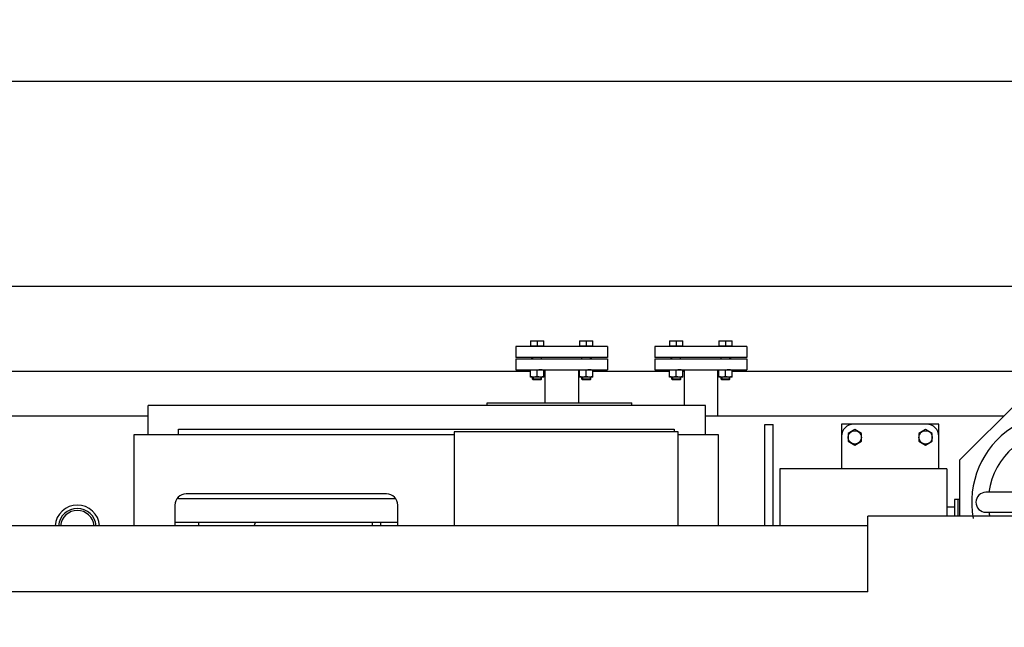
# Model space of a CAD drawing. Header units: millimetres. Extents: x 0 to 1189, y 0 to 841.
# Tile 109 of 193: x 838 to 909, y 320 to 363. Entities that reach past the tile are written whole.
import ezdxf
from ezdxf.enums import TextEntityAlignment as Align

# ---------------------------------------------------------------- set-up
doc = ezdxf.new("R2010")
doc.units = ezdxf.units.MM
doc.header["$LTSCALE"] = 65.395
doc.layers.get('0').update_dxf_attribs({"linetype": 'CONTINUOUS'})
for name, color, linetype in [('32067_030000_TLKGS_V_ABL1682', 7, 'CONTINUOUS'), ('32067_300000_TLKGS_V_ABL1699', 7, 'CONTINUOUS'), ('32067_700000_TLKGS_V_ABL1765', 7, 'CONTINUOUS'), ('6M32E_GENSET_VERROHRUNG_ABL1501', 7, 'CONTINUOUS'), ('D7603-A60X68-CU_PBL2035', 7, 'CONTINUOUS'), ('D931_1-M16X60_PBL1813', 7, 'CONTINUOUS'), ('D931_1-M16X60_PBL1815', 7, 'CONTINUOUS'), ('D931_1-M16X60_PBL1816', 7, 'CONTINUOUS'), ('D931_1-M16X60_PBL1817', 7, 'CONTINUOUS'), ('D933-M16X45_PBL1847', 7, 'CONTINUOUS'), ('D933-M16X45_PBL1848', 7, 'CONTINUOUS'), ('D934-M16_PBL1810', 7, 'CONTINUOUS'), ('D934-M16_PBL1811', 7, 'CONTINUOUS'), ('D934-M16_PBL1812', 7, 'CONTINUOUS'), ('D934-M16_PBL1814', 7, 'CONTINUOUS'), ('E1514-IBC_DN50PN40X2_PBL1862', 7, 'CONTINUOUS'), ('E1514-IBC_DN50PN40X2_PBL1863', 7, 'CONTINUOUS'), ('N4011-F175_PBL1846', 7, 'CONTINUOUS'), ('oben_15_VBL1498', 7, 'CONTINUOUS')]:
    doc.layers.add(name, color=color, linetype=linetype)
doc.styles.get("Standard").update_dxf_attribs({"font": 'txt', "width": 0.6})
doc.dimstyles.new('DIMSTYLE_4', dxfattribs={"dimtxt": 3.5, "dimasz": 3.5, "dimexe": 1.8, "dimexo": 0, "dimgap": 0.875, "dimtad": 1, "dimdec": 0, "dimlfac": 25, "dimdsep": 46, "dimtxsty": 'STANDARD', "dimblk": '_FILLED', "dimblk1": '_FILLED', "dimblk2": '_FILLED', "dimcen": 0.09, "dimadec": 0, "dimazin": 0, "dimtp": 2, "dimtm": 2, "dimtfac": 1, "dimtdec": 0, "dimtofl": 0, "dimtmove": 0, "dimatfit": 3, "dimldrblk": '_FILLED', "dimfxl": 1, "dimtolj": 1, "dimarcsym": 0})

# ---------------------------------------------------------------- blocks, each defined once
blk = doc.blocks.new('_FILLED')
at = {"color": 0, "linetype": 'BYBLOCK'}
blk.add_solid([(0, 0), (-1, 0.167), (-1, -0.167)], dxfattribs=at)
blk = doc.blocks.new('*D14')
at = {"color": 2, "linetype": 'CONTINUOUS'}
for p, q in [((597.68, 297.045), (597.68, 360.693)), ((978.59, 297.297), (978.59, 360.693)), ((597.68, 358.893), (788.135, 358.893)), ((978.59, 358.893), (788.135, 358.893))]:
    blk.add_line(p, q, dxfattribs=at)
at = {"color": 2, "linetype": 'CONTINUOUS', "xscale": 3.5, "yscale": 3.5, "zscale": 3.5, "rotation": 180}
blk.add_blockref('_FILLED', (597.68, 358.893), dxfattribs=at)
at = {"color": 2, "linetype": 'CONTINUOUS', "xscale": 3.5, "yscale": 3.5, "zscale": 3.5}
blk.add_blockref('_FILLED', (978.59, 358.893), dxfattribs=at)
at = {"color": 2, "linetype": 'CONTINUOUS', "width": 0.654762}
blk.add_text('9523', height=3.5, dxfattribs=at).set_placement((788.135, 359.768), align=Align.CENTER)
blk = doc.blocks.new('*D19')
at = {"color": 2, "linetype": 'CONTINUOUS'}
for p, q in [((677.78, 344.185), (999.278, 344.185)), ((997.478, 344.185), (997.478, 292.245)), ((997.478, 240.306), (997.478, 292.245)), ((677.78, 240.306), (999.278, 240.306))]:
    blk.add_line(p, q, dxfattribs=at)
at = {"color": 2, "linetype": 'CONTINUOUS', "xscale": 3.5, "yscale": 3.5, "zscale": 3.5}
for p, rotation in [((997.478, 344.185), 90), ((997.478, 240.306), 270)]:
    blk.add_blockref('_FILLED', p, dxfattribs=dict(at, rotation=rotation))
at = {"color": 2, "linetype": 'CONTINUOUS', "width": 0.672619}
blk.add_text('2597', height=3.5, rotation=90, dxfattribs=at).set_placement((996.603, 292.245), align=Align.CENTER)
blk = doc.blocks.new('D934-M16_PBL1810', base_point=(889.207, 337.905))
at = {"layer": 'D934-M16_PBL1810', "color": 7, "linetype": 'CONTINUOUS'}
for p, q in [((888.727, 337.645), (888.727, 338.165)), ((889.207, 337.665), (889.207, 338.145)), ((889.687, 337.645), (889.687, 338.165)), ((888.727, 337.645), (888.728, 337.645)), ((889.687, 337.645), (888.728, 337.645)), ((889.687, 337.645), (889.687, 337.645))]:
    blk.add_line(p, q, dxfattribs=at)
for points in [[(888.727, 338.145), (888.807, 338.157), (888.967, 338.173), (889.128, 338.157), (889.207, 338.145)], [(889.687, 338.145), (889.608, 338.157), (889.447, 338.173), (889.287, 338.157), (889.207, 338.145)], [(889.207, 337.665), (889.128, 337.653), (888.967, 337.638), (888.807, 337.653), (888.727, 337.665)], [(889.687, 337.665), (889.608, 337.653), (889.447, 337.638), (889.287, 337.653), (889.207, 337.665)]]:
    blk.add_open_spline(points, degree=3, dxfattribs=at)
blk = doc.blocks.new('D934-M16_PBL1811', base_point=(885.672, 337.905))
at = {"layer": 'D934-M16_PBL1811', "color": 7, "linetype": 'CONTINUOUS'}
for p, q in [((885.192, 337.645), (885.192, 338.165)), ((885.672, 337.665), (885.672, 338.145)), ((886.152, 337.645), (886.152, 338.165)), ((886.151, 337.645), (885.192, 337.645)), ((885.192, 337.645), (885.192, 337.645)), ((886.152, 337.645), (886.151, 337.645))]:
    blk.add_line(p, q, dxfattribs=at)
for points in [[(885.192, 338.145), (885.271, 338.157), (885.432, 338.173), (885.593, 338.157), (885.672, 338.145)], [(886.152, 338.145), (886.073, 338.157), (885.912, 338.173), (885.751, 338.157), (885.672, 338.145)], [(885.672, 337.665), (885.593, 337.653), (885.432, 337.638), (885.271, 337.653), (885.192, 337.665)], [(886.152, 337.665), (886.073, 337.653), (885.912, 337.638), (885.751, 337.653), (885.672, 337.665)]]:
    blk.add_open_spline(points, degree=3, dxfattribs=at)
blk = doc.blocks.new('D934-M16_PBL1812', base_point=(879.207, 337.905))
at = {"layer": 'D934-M16_PBL1812', "color": 7, "linetype": 'CONTINUOUS'}
for p, q in [((878.727, 337.645), (878.727, 338.165)), ((879.207, 337.665), (879.207, 338.145)), ((879.687, 337.645), (879.687, 338.165)), ((878.727, 337.645), (878.728, 337.645)), ((879.687, 337.645), (878.728, 337.645)), ((879.687, 337.645), (879.687, 337.645))]:
    blk.add_line(p, q, dxfattribs=at)
for points in [[(878.727, 338.145), (878.807, 338.157), (878.967, 338.173), (879.128, 338.157), (879.207, 338.145)], [(879.687, 338.145), (879.608, 338.157), (879.447, 338.173), (879.287, 338.157), (879.207, 338.145)], [(879.207, 337.665), (879.128, 337.653), (878.967, 337.638), (878.807, 337.653), (878.727, 337.665)], [(879.687, 337.665), (879.608, 337.653), (879.447, 337.638), (879.287, 337.653), (879.207, 337.665)]]:
    blk.add_open_spline(points, degree=3, dxfattribs=at)
blk = doc.blocks.new('D931_1-M16X60_PBL1813', base_point=(889.207, 338.845))
at = {"layer": 'D931_1-M16X60_PBL1813', "color": 7, "linetype": 'CONTINUOUS'}
for p, q in [((888.727, 340.245), (888.728, 340.245)), ((888.727, 340.245), (888.727, 339.877)), ((889.687, 339.877), (888.727, 339.877)), ((888.728, 340.245), (889.687, 340.245)), ((888.757, 339.845), (888.757, 339.877)), ((889.207, 340.225), (889.207, 339.877)), ((889.657, 339.845), (889.657, 339.877)), ((889.687, 340.245), (889.687, 340.245)), ((889.687, 339.877), (889.687, 340.245)), ((888.895, 338.965), (888.895, 339.045)), ((889.519, 338.965), (889.519, 339.045)), ((888.887, 337.494), (888.887, 337.645)), ((889.527, 337.494), (888.887, 337.494)), ((888.936, 337.445), (888.887, 337.494)), ((889.478, 337.445), (888.936, 337.445)), ((889.478, 337.445), (889.527, 337.494)), ((889.527, 337.494), (889.527, 337.645))]:
    blk.add_line(p, q, dxfattribs=at)
at = {"layer": 'D931_1-M16X60_PBL1813', "color": 2, "linetype": 'CONTINUOUS'}
for p, q in [((888.936, 337.645), (888.936, 337.445)), ((889.478, 337.645), (889.478, 337.445))]:
    blk.add_line(p, q, dxfattribs=at)
at = {"layer": 'D931_1-M16X60_PBL1813', "color": 7, "linetype": 'CONTINUOUS'}
for points in [[(888.727, 340.225), (888.807, 340.237), (888.967, 340.253), (889.128, 340.237), (889.207, 340.225)], [(889.207, 340.225), (889.287, 340.237), (889.447, 340.253), (889.608, 340.237), (889.687, 340.225)]]:
    blk.add_open_spline(points, degree=3, dxfattribs=at)
blk = doc.blocks.new('D934-M16_PBL1814', base_point=(875.672, 337.905))
at = {"layer": 'D934-M16_PBL1814', "color": 7, "linetype": 'CONTINUOUS'}
for p, q in [((875.192, 337.645), (875.192, 338.165)), ((875.672, 337.665), (875.672, 338.145)), ((876.152, 337.645), (876.152, 338.165)), ((876.151, 337.645), (875.192, 337.645)), ((875.192, 337.645), (875.192, 337.645)), ((876.152, 337.645), (876.151, 337.645))]:
    blk.add_line(p, q, dxfattribs=at)
for points in [[(875.192, 338.145), (875.271, 338.157), (875.432, 338.173), (875.593, 338.157), (875.672, 338.145)], [(876.152, 338.145), (876.073, 338.157), (875.912, 338.173), (875.751, 338.157), (875.672, 338.145)], [(875.672, 337.665), (875.593, 337.653), (875.432, 337.638), (875.271, 337.653), (875.192, 337.665)], [(876.152, 337.665), (876.073, 337.653), (875.912, 337.638), (875.751, 337.653), (875.672, 337.665)]]:
    blk.add_open_spline(points, degree=3, dxfattribs=at)
blk = doc.blocks.new('D931_1-M16X60_PBL1815', base_point=(885.672, 338.845))
at = {"layer": 'D931_1-M16X60_PBL1815', "color": 7, "linetype": 'CONTINUOUS'}
for p, q in [((885.192, 340.245), (885.192, 340.245)), ((885.192, 340.245), (886.151, 340.245)), ((885.192, 340.245), (885.192, 339.877)), ((886.152, 339.877), (885.192, 339.877)), ((885.222, 339.845), (885.222, 339.877)), ((885.672, 340.225), (885.672, 339.877)), ((886.122, 339.845), (886.122, 339.877)), ((886.152, 340.245), (886.151, 340.245)), ((886.152, 339.877), (886.152, 340.245)), ((885.36, 338.965), (885.36, 339.045)), ((885.984, 338.965), (885.984, 339.045)), ((885.352, 337.494), (885.352, 337.645)), ((885.992, 337.494), (885.352, 337.494)), ((885.401, 337.445), (885.352, 337.494)), ((885.943, 337.445), (885.401, 337.445)), ((885.943, 337.445), (885.992, 337.494)), ((885.992, 337.494), (885.992, 337.645))]:
    blk.add_line(p, q, dxfattribs=at)
at = {"layer": 'D931_1-M16X60_PBL1815', "color": 2, "linetype": 'CONTINUOUS'}
for p, q in [((885.401, 337.645), (885.401, 337.445)), ((885.943, 337.645), (885.943, 337.445))]:
    blk.add_line(p, q, dxfattribs=at)
at = {"layer": 'D931_1-M16X60_PBL1815', "color": 7, "linetype": 'CONTINUOUS'}
for points in [[(885.192, 340.225), (885.271, 340.237), (885.432, 340.253), (885.593, 340.237), (885.672, 340.225)], [(885.672, 340.225), (885.751, 340.237), (885.912, 340.253), (886.073, 340.237), (886.152, 340.225)]]:
    blk.add_open_spline(points, degree=3, dxfattribs=at)
blk = doc.blocks.new('D931_1-M16X60_PBL1816', base_point=(879.207, 338.845))
at = {"layer": 'D931_1-M16X60_PBL1816', "color": 7, "linetype": 'CONTINUOUS'}
for p, q in [((878.727, 340.245), (878.728, 340.245)), ((878.727, 340.245), (878.727, 339.877)), ((879.687, 339.877), (878.727, 339.877)), ((878.728, 340.245), (879.687, 340.245)), ((878.757, 339.845), (878.757, 339.877)), ((879.207, 340.225), (879.207, 339.877)), ((879.657, 339.845), (879.657, 339.877)), ((879.687, 340.245), (879.687, 340.245)), ((879.687, 339.877), (879.687, 340.245)), ((878.895, 338.965), (878.895, 339.045)), ((879.519, 338.965), (879.519, 339.045)), ((878.887, 337.494), (878.887, 337.645)), ((879.527, 337.494), (878.887, 337.494)), ((878.936, 337.445), (878.887, 337.494)), ((879.478, 337.445), (878.936, 337.445)), ((879.478, 337.445), (879.527, 337.494)), ((879.527, 337.494), (879.527, 337.645))]:
    blk.add_line(p, q, dxfattribs=at)
at = {"layer": 'D931_1-M16X60_PBL1816', "color": 2, "linetype": 'CONTINUOUS'}
for p, q in [((878.936, 337.645), (878.936, 337.445)), ((879.478, 337.645), (879.478, 337.445))]:
    blk.add_line(p, q, dxfattribs=at)
at = {"layer": 'D931_1-M16X60_PBL1816', "color": 7, "linetype": 'CONTINUOUS'}
for points in [[(878.727, 340.225), (878.807, 340.237), (878.967, 340.253), (879.128, 340.237), (879.207, 340.225)], [(879.207, 340.225), (879.287, 340.237), (879.447, 340.253), (879.608, 340.237), (879.687, 340.225)]]:
    blk.add_open_spline(points, degree=3, dxfattribs=at)
blk = doc.blocks.new('D931_1-M16X60_PBL1817', base_point=(875.672, 338.845))
at = {"layer": 'D931_1-M16X60_PBL1817', "color": 7, "linetype": 'CONTINUOUS'}
for p, q in [((875.192, 340.245), (875.192, 340.245)), ((875.192, 340.245), (876.151, 340.245)), ((875.192, 340.245), (875.192, 339.877)), ((876.152, 339.877), (875.192, 339.877)), ((875.222, 339.845), (875.222, 339.877)), ((875.672, 340.225), (875.672, 339.877)), ((876.122, 339.845), (876.122, 339.877)), ((876.152, 340.245), (876.151, 340.245)), ((876.152, 339.877), (876.152, 340.245)), ((875.36, 338.965), (875.36, 339.045)), ((875.984, 338.965), (875.984, 339.045)), ((875.352, 337.494), (875.352, 337.645)), ((875.992, 337.494), (875.352, 337.494)), ((875.401, 337.445), (875.352, 337.494)), ((875.943, 337.445), (875.401, 337.445)), ((875.943, 337.445), (875.992, 337.494)), ((875.992, 337.494), (875.992, 337.645))]:
    blk.add_line(p, q, dxfattribs=at)
at = {"layer": 'D931_1-M16X60_PBL1817', "color": 2, "linetype": 'CONTINUOUS'}
for p, q in [((875.401, 337.645), (875.401, 337.445)), ((875.943, 337.645), (875.943, 337.445))]:
    blk.add_line(p, q, dxfattribs=at)
at = {"layer": 'D931_1-M16X60_PBL1817', "color": 7, "linetype": 'CONTINUOUS'}
for points in [[(875.192, 340.225), (875.271, 340.237), (875.432, 340.253), (875.593, 340.237), (875.672, 340.225)], [(875.672, 340.225), (875.751, 340.237), (875.912, 340.253), (876.073, 340.237), (876.152, 340.225)]]:
    blk.add_open_spline(points, degree=3, dxfattribs=at)
blk = doc.blocks.new('N4011-F175_PBL1846', base_point=(901.04, 332.655))
at = {"layer": 'N4011-F175_PBL1846', "color": 7, "linetype": 'CONTINUOUS'}
for p, q in [((903.66, 334.265), (898.42, 334.265)), ((897.54, 333.385), (897.54, 331.045)), ((904.54, 331.045), (904.54, 333.385))]:
    blk.add_line(p, q, dxfattribs=at)
for centre, start, end in [((898.42, 333.385), 90, 180), ((903.66, 333.385), 0, 90)]:
    blk.add_arc(centre, 0.88, start, end, dxfattribs=at)
blk = doc.blocks.new('D933-M16X45_PBL1847', base_point=(898.494, 333.311))
at = {"layer": 'D933-M16X45_PBL1847', "color": 7, "linetype": 'CONTINUOUS'}
for p, q in [((898.494, 333.865), (898.014, 333.588)), ((898.014, 333.588), (898.014, 333.034)), ((898.974, 333.588), (898.494, 333.865)), ((898.974, 333.034), (898.974, 333.588)), ((898.014, 333.034), (898.494, 332.756)), ((898.494, 332.756), (898.974, 333.034))]:
    blk.add_line(p, q, dxfattribs=at)
blk.add_circle((898.494, 333.311), 0.48, dxfattribs=at)
blk = doc.blocks.new('D933-M16X45_PBL1848', base_point=(903.585, 333.311))
at = {"layer": 'D933-M16X45_PBL1848', "color": 7, "linetype": 'CONTINUOUS'}
for p, q in [((903.585, 333.865), (903.105, 333.588)), ((903.105, 333.588), (903.105, 333.034)), ((904.065, 333.588), (903.585, 333.865)), ((904.065, 333.034), (904.065, 333.588)), ((903.105, 333.034), (903.585, 332.756)), ((903.585, 332.756), (904.065, 333.034))]:
    blk.add_line(p, q, dxfattribs=at)
blk.add_circle((903.585, 333.311), 0.48, dxfattribs=at)
blk = doc.blocks.new('EN1092-1-01A-DN50-PN16-61_5_PBL1850', base_point=(887.44, 339.445))
at = {"layer": 'EN1092-1-01A-DN50-PN16-61_5_PBL1850', "color": 7, "linetype": 'CONTINUOUS'}
for p, q in [((890.74, 339.845), (884.14, 339.845)), ((884.14, 339.845), (884.14, 339.045)), ((890.74, 339.845), (890.74, 339.045)), ((890.74, 339.045), (884.14, 339.045))]:
    blk.add_line(p, q, dxfattribs=at)
blk = doc.blocks.new('EN1092-1-01A-DN50-PN16-61_5_PBL1851', base_point=(877.44, 339.445))
at = {"layer": 'EN1092-1-01A-DN50-PN16-61_5_PBL1851', "color": 7, "linetype": 'CONTINUOUS'}
for p, q in [((880.74, 339.845), (874.14, 339.845)), ((874.14, 339.845), (874.14, 339.045)), ((880.74, 339.845), (880.74, 339.045)), ((880.74, 339.045), (874.14, 339.045))]:
    blk.add_line(p, q, dxfattribs=at)
blk = doc.blocks.new('E1514-IBC_DN50PN40X2_PBL1862', base_point=(877.44, 339.005))
at = {"layer": 'E1514-IBC_DN50PN40X2_PBL1862', "color": 7, "linetype": 'CONTINUOUS'}
for p, q in [((875.3, 338.965), (875.3, 339.045)), ((879.58, 338.965), (879.58, 339.045))]:
    blk.add_line(p, q, dxfattribs=at)
blk = doc.blocks.new('E1514-IBC_DN50PN40X2_PBL1863', base_point=(887.44, 339.005))
at = {"layer": 'E1514-IBC_DN50PN40X2_PBL1863', "color": 7, "linetype": 'CONTINUOUS'}
for p, q in [((885.3, 338.965), (885.3, 339.045)), ((889.58, 338.965), (889.58, 339.045))]:
    blk.add_line(p, q, dxfattribs=at)
blk = doc.blocks.new('D7603-A60X68-CU_PBL2035', base_point=(842.637, 326.225))
at = {"layer": 'D7603-A60X68-CU_PBL2035', "color": 7, "linetype": 'CONTINUOUS'}
for radius, start, end in [(1.356, 4.90109, 175.09891), (1.21, 5.47512, 174.52488)]:
    blk.add_arc((842.64, 326.845), radius, start, end, dxfattribs=at)
blk = doc.blocks.new('6M32E_GENSET_VERROHRUNG_ABL1501', base_point=(767.416, 296.045))
at = {"layer": 'D7603-A60X68-CU_PBL2035'}
blk.add_blockref('D7603-A60X68-CU_PBL2035', (842.637, 326.225), dxfattribs=at)
at = {"layer": 'D931_1-M16X60_PBL1813'}
blk.add_blockref('D931_1-M16X60_PBL1813', (889.207, 338.845), dxfattribs=at)
at = {"layer": 'D931_1-M16X60_PBL1815'}
blk.add_blockref('D931_1-M16X60_PBL1815', (885.672, 338.845), dxfattribs=at)
at = {"layer": 'D931_1-M16X60_PBL1816'}
blk.add_blockref('D931_1-M16X60_PBL1816', (879.207, 338.845), dxfattribs=at)
at = {"layer": 'D931_1-M16X60_PBL1817'}
blk.add_blockref('D931_1-M16X60_PBL1817', (875.672, 338.845), dxfattribs=at)
at = {"layer": 'D933-M16X45_PBL1847'}
blk.add_blockref('D933-M16X45_PBL1847', (898.494, 333.311), dxfattribs=at)
at = {"layer": 'D933-M16X45_PBL1848'}
blk.add_blockref('D933-M16X45_PBL1848', (903.585, 333.311), dxfattribs=at)
at = {"layer": 'D934-M16_PBL1810'}
blk.add_blockref('D934-M16_PBL1810', (889.207, 337.905), dxfattribs=at)
at = {"layer": 'D934-M16_PBL1811'}
blk.add_blockref('D934-M16_PBL1811', (885.672, 337.905), dxfattribs=at)
at = {"layer": 'D934-M16_PBL1812'}
blk.add_blockref('D934-M16_PBL1812', (879.207, 337.905), dxfattribs=at)
at = {"layer": 'D934-M16_PBL1814'}
blk.add_blockref('D934-M16_PBL1814', (875.672, 337.905), dxfattribs=at)
at = {"layer": 'E1514-IBC_DN50PN40X2_PBL1862'}
blk.add_blockref('E1514-IBC_DN50PN40X2_PBL1862', (877.44, 339.005), dxfattribs=at)
at = {"layer": 'E1514-IBC_DN50PN40X2_PBL1863'}
blk.add_blockref('E1514-IBC_DN50PN40X2_PBL1863', (887.44, 339.005), dxfattribs=at)
at = {"layer": 'EN1092-1-01A-DN50-PN16-61_5_PBL1850'}
blk.add_blockref('EN1092-1-01A-DN50-PN16-61_5_PBL1850', (887.44, 339.445), dxfattribs=at)
at = {"layer": 'EN1092-1-01A-DN50-PN16-61_5_PBL1851'}
blk.add_blockref('EN1092-1-01A-DN50-PN16-61_5_PBL1851', (877.44, 339.445), dxfattribs=at)
at = {"layer": 'N4011-F175_PBL1846'}
blk.add_blockref('N4011-F175_PBL1846', (901.04, 332.655), dxfattribs=at)
blk = doc.blocks.new('6M32E_GENSET_GRUNDRAHMEN_T1_PBL1565', base_point=(767.06, 292.245))
at = {"layer": '6M32E_GENSET_GRUNDRAHMEN_T1_PBL1565', "color": 7, "linetype": 'CONTINUOUS'}
for p, q in [((874.14, 338.965), (880.74, 338.965)), ((874.14, 338.965), (874.14, 338.165)), ((880.74, 338.965), (880.74, 338.165)), ((884.14, 338.965), (890.74, 338.965)), ((884.14, 338.965), (884.14, 338.165)), ((890.74, 338.965), (890.74, 338.165)), ((874.14, 338.165), (880.74, 338.165)), ((876.24, 338.165), (876.24, 335.805)), ((878.64, 338.165), (878.64, 335.805)), ((884.14, 338.165), (890.74, 338.165)), ((886.24, 338.165), (886.24, 335.613)), ((888.64, 338.165), (888.64, 334.845)), ((875.192, 338.045), (821.906, 338.045)), ((876.24, 338.045), (876.152, 338.045)), ((878.727, 338.045), (878.64, 338.045)), ((885.192, 338.045), (879.687, 338.045)), ((886.24, 338.045), (886.152, 338.045)), ((888.727, 338.045), (888.64, 338.045)), ((921.126, 338.045), (889.687, 338.045)), ((847.72, 334.845), (824.12, 334.845)), ((909.196, 334.845), (887.78, 334.845)), ((892.04, 334.245), (892.64, 334.245)), ((892.04, 326.961), (892.04, 334.245)), ((892.64, 326.961), (892.64, 334.245)), ((898.42, 334.265), (897.54, 334.265)), ((897.54, 334.265), (897.54, 333.385)), ((904.54, 334.265), (903.66, 334.265)), ((904.54, 333.385), (904.54, 334.265)), ((863.84, 326.961), (863.84, 327.193)), ((864.44, 326.961), (864.44, 327.193))]:
    blk.add_line(p, q, dxfattribs=at)
blk.add_arc((842.64, 326.845), 1.6, 4.13812, 175.86188, dxfattribs=at)
blk = doc.blocks.new('6M32E_GENSET_GRUNDRAHMEN_ABL1564', base_point=(767.06, 292.245))
at = {"layer": '6M32E_GENSET_GRUNDRAHMEN_T1_PBL1565'}
blk.add_blockref('6M32E_GENSET_GRUNDRAHMEN_T1_PBL1565', (767.06, 292.245), dxfattribs=at)
blk = doc.blocks.new('34007_390500_01_SIMPLE1_T1_X_PBL1832', base_point=(867.75, 331.499))
at = {"layer": '34007_390500_01_SIMPLE1_T1_X_PBL1832', "color": 7, "linetype": 'CONTINUOUS'}
for p, q in [((887.78, 335.613), (847.72, 335.613)), ((847.72, 333.525), (847.72, 335.613)), ((872.08, 335.805), (882.48, 335.805)), ((872.08, 335.613), (872.08, 335.805)), ((882.48, 335.613), (882.48, 335.805)), ((887.78, 333.525), (887.78, 335.613)), ((865.656, 327.193), (849.656, 327.193))]:
    blk.add_line(p, q, dxfattribs=at)
blk = doc.blocks.new('34007_390500_01_SIMPLE1_X_ABL1831', base_point=(867.75, 331.499))
at = {"layer": '34007_390500_01_SIMPLE1_T1_X_PBL1832'}
blk.add_blockref('34007_390500_01_SIMPLE1_T1_X_PBL1832', (867.75, 331.499), dxfattribs=at)
blk = doc.blocks.new('1907_765000_04_SIMPLE1_T1_A_PBL1837', base_point=(913.56, 329.677))
at = {"layer": '1907_765000_04_SIMPLE1_T1_A_PBL1837', "color": 7, "linetype": 'CONTINUOUS'}
for p, q in [((910.296, 335.945), (906.02, 331.669)), ((916.344, 335.945), (910.296, 335.945)), ((920.62, 331.669), (916.344, 335.945)), ((906.02, 331.669), (906.02, 327.639)), ((920.62, 327.639), (920.62, 331.669)), ((921, 331.245), (922, 331.245)), ((921, 331.245), (921, 327.639)), ((922, 331.245), (922, 327.639)), ((910.333, 329.365), (907.92, 329.365)), ((918.72, 329.365), (916.307, 329.365)), ((921, 329.485), (920.62, 329.485)), ((905.66, 328.305), (905.12, 328.305)), ((906.02, 328.845), (905.66, 328.845)), ((905.66, 328.845), (905.66, 327.639)), ((907.92, 327.925), (910.333, 327.925)), ((916.307, 327.925), (918.72, 327.925))]:
    blk.add_line(p, q, dxfattribs=at)
at = {"layer": '1907_765000_04_SIMPLE1_T1_A_PBL1837', "color": 9, "linetype": 'CONTINUOUS'}
blk.add_line((905.9, 328.845), (905.9, 327.639), dxfattribs=at)
at = {"layer": '1907_765000_04_SIMPLE1_T1_A_PBL1837', "color": 7, "linetype": 'CONTINUOUS'}
for centre, radius, start, end in [((913.32, 328.645), 6.423, 349.58015, 190.41985), ((913.32, 328.645), 1.245, 304.88176, 235.11824), ((913.32, 328.645), 1.092, 292.49904, 247.50096), ((907.92, 328.645), 0.72, 90, 270), ((913.32, 328.645), 3.073, 166.44759, 193.55241), ((913.32, 328.645), 3.073, 346.44759, 13.55241), ((918.72, 328.645), 0.72, 270, 90)]:
    blk.add_arc(centre, radius, start, end, dxfattribs=at)
at = {"layer": '1907_765000_04_SIMPLE1_T1_A_PBL1837', "color": 9, "linetype": 'CONTINUOUS'}
for radius, start, end in [(5.236, 7.90307, 172.09693), (3.064, 340.14131, 199.85869), (5.236, 187.90307, 190.9762), (5.236, 349.0238, 352.09693)]:
    blk.add_arc((913.32, 328.645), radius, start, end, dxfattribs=at)
blk = doc.blocks.new('1907_765000_04_SIMPLE1_T2_A_PBL1842', base_point=(922.48, 329.442))
at = {"layer": '1907_765000_04_SIMPLE1_T2_A_PBL1842', "color": 7, "linetype": 'CONTINUOUS'}
for p, q in [((922.88, 331.245), (922.08, 331.245)), ((922.08, 327.639), (922.08, 331.245)), ((922.88, 327.639), (922.88, 331.245))]:
    blk.add_line(p, q, dxfattribs=at)
blk = doc.blocks.new('1907_765000_04_SIMPLE1_A_ABL1836', base_point=(914, 329.677))
at = {"layer": '1907_765000_04_SIMPLE1_T1_A_PBL1837'}
blk.add_blockref('1907_765000_04_SIMPLE1_T1_A_PBL1837', (913.56, 329.677), dxfattribs=at)
at = {"layer": '1907_765000_04_SIMPLE1_T2_A_PBL1842'}
blk.add_blockref('1907_765000_04_SIMPLE1_T2_A_PBL1842', (922.48, 329.442), dxfattribs=at)
blk = doc.blocks.new('34007_394000_01_SIMPLE1_T1_X_PBL1841', base_point=(899.12, 329.003))
at = {"layer": '34007_394000_01_SIMPLE1_T1_X_PBL1841', "color": 7, "linetype": 'CONTINUOUS'}
for p, q in [((905.12, 331.045), (893.12, 331.045)), ((893.12, 331.045), (893.12, 326.961)), ((905.12, 331.045), (905.12, 327.639))]:
    blk.add_line(p, q, dxfattribs=at)
blk = doc.blocks.new('34007_394000_01_SIMPLE1_X_ABL1840', base_point=(899.12, 329.003))
at = {"layer": '34007_394000_01_SIMPLE1_T1_X_PBL1841'}
blk.add_blockref('34007_394000_01_SIMPLE1_T1_X_PBL1841', (899.12, 329.003), dxfattribs=at)
blk = doc.blocks.new('32007_061000_TLKGS_KGS_V_ABL1664', base_point=(885.954, 292.587))
at = {"layer": '1907_765000_04_SIMPLE1_A_ABL1836'}
blk.add_blockref('1907_765000_04_SIMPLE1_A_ABL1836', (914, 329.677), dxfattribs=at)
at = {"layer": '34007_390500_01_SIMPLE1_X_ABL1831'}
blk.add_blockref('34007_390500_01_SIMPLE1_X_ABL1831', (867.75, 331.499), dxfattribs=at)
at = {"layer": '34007_394000_01_SIMPLE1_X_ABL1840'}
blk.add_blockref('34007_394000_01_SIMPLE1_X_ABL1840', (899.12, 329.003), dxfattribs=at)
blk = doc.blocks.new('32007_060000_TLKGS_KGS_V_ABL1663', base_point=(911.15, 292.587))
at = {"layer": '32007_061000_TLKGS_KGS_V_ABL1664'}
blk.add_blockref('32007_061000_TLKGS_KGS_V_ABL1664', (885.954, 292.587), dxfattribs=at)
blk = doc.blocks.new('34007_390700_01_SIMPLE1_T2_X_PBL1839', base_point=(867.706, 330.427))
at = {"layer": '34007_390700_01_SIMPLE1_T2_X_PBL1839', "color": 7, "linetype": 'CONTINUOUS'}
for p, q in [((849.92, 333.894), (885.52, 333.894)), ((849.92, 333.525), (849.92, 333.894)), ((885.52, 333.894), (885.52, 333.705)), ((846.72, 333.525), (869.72, 333.525)), ((846.72, 326.961), (846.72, 333.525)), ((885.8, 333.525), (888.692, 333.525)), ((888.692, 333.525), (888.692, 326.961)), ((849.92, 328.894), (849.92, 329.038)), ((864.856, 329.245), (850.456, 329.245)), ((849.656, 328.445), (849.656, 326.961)), ((865.517, 328.894), (849.92, 328.894)), ((865.656, 326.961), (865.656, 328.445))]:
    blk.add_line(p, q, dxfattribs=at)
for centre, start, end in [((850.456, 328.445), 90, 180), ((864.856, 328.445), 0, 90)]:
    blk.add_arc(centre, 0.8, start, end, dxfattribs=at)
blk = doc.blocks.new('34007_390700_01_SIMPLE1_T3_X_PBL1843', base_point=(877.76, 330.333))
at = {"layer": '34007_390700_01_SIMPLE1_T3_X_PBL1843', "color": 7, "linetype": 'CONTINUOUS'}
for p, q in [((885.8, 333.705), (869.72, 333.705)), ((869.72, 333.705), (869.72, 326.961)), ((885.8, 326.961), (885.8, 333.705))]:
    blk.add_line(p, q, dxfattribs=at)
blk = doc.blocks.new('34007_390700_01_SIMPLE1_T1_X_PBL1861', base_point=(853.397, 327.077))
at = {"layer": '34007_390700_01_SIMPLE1_T1_X_PBL1861', "color": 7, "linetype": 'CONTINUOUS'}
for p, q in [((851.36, 326.961), (851.36, 327.193)), ((855.349, 326.961), (855.434, 327.193))]:
    blk.add_line(p, q, dxfattribs=at)
blk = doc.blocks.new('34007_390700_01_SIMPLE1_X#AF0_ABL1797', base_point=(835.906, 330.427))
at = {"layer": '34007_390700_01_SIMPLE1_T1_X_PBL1861'}
blk.add_blockref('34007_390700_01_SIMPLE1_T1_X_PBL1861', (853.397, 327.077), dxfattribs=at)
at = {"layer": '34007_390700_01_SIMPLE1_T2_X_PBL1839'}
blk.add_blockref('34007_390700_01_SIMPLE1_T2_X_PBL1839', (867.706, 330.427), dxfattribs=at)
at = {"layer": '34007_390700_01_SIMPLE1_T3_X_PBL1843'}
blk.add_blockref('34007_390700_01_SIMPLE1_T3_X_PBL1843', (877.76, 330.333), dxfattribs=at)
blk = doc.blocks.new('32067_300000_TLKGS_V_ABL1699', base_point=(829.422, 296.809))
at = {"layer": '34007_390700_01_SIMPLE1_X#AF0_ABL1797'}
blk.add_blockref('34007_390700_01_SIMPLE1_X#AF0_ABL1797', (835.906, 330.427), dxfattribs=at)
blk = doc.blocks.new('32067_727000_01_SIMPLE1_T1_X_PBL1767', base_point=(867.65, 304.503))
at = {"layer": '32067_727000_01_SIMPLE1_T1_X_PBL1767', "color": 7, "linetype": 'CONTINUOUS'}
for p, q in [((925.3, 327.639), (899.43, 327.639)), ((899.43, 322.221), (899.43, 327.639)), ((899.43, 326.961), (768.1, 326.961)), ((899.43, 322.221), (768.1, 322.221))]:
    blk.add_line(p, q, dxfattribs=at)
blk = doc.blocks.new('32067_727000_01_SIMPLE1_X_ABL1766', base_point=(867.65, 304.503))
at = {"layer": '32067_727000_01_SIMPLE1_T1_X_PBL1767'}
blk.add_blockref('32067_727000_01_SIMPLE1_T1_X_PBL1767', (867.65, 304.503), dxfattribs=at)
blk = doc.blocks.new('32067_700000_TLKGS_V_ABL1765', base_point=(867.65, 304.503))
at = {"layer": '32067_727000_01_SIMPLE1_X_ABL1766'}
blk.add_blockref('32067_727000_01_SIMPLE1_X_ABL1766', (867.65, 304.503), dxfattribs=at)
blk = doc.blocks.new('32067_030000_TLKGS_V_ABL1682', base_point=(861.92, 296.621))
at = {"layer": '32067_300000_TLKGS_V_ABL1699'}
blk.add_blockref('32067_300000_TLKGS_V_ABL1699', (829.422, 296.809), dxfattribs=at)
at = {"layer": '32067_700000_TLKGS_V_ABL1765'}
blk.add_blockref('32067_700000_TLKGS_V_ABL1765', (867.65, 304.503), dxfattribs=at)
blk = doc.blocks.new('32067_000000_TLKGS_MARKETING_ABL1662', base_point=(865.61, 292.831))
at = {"layer": '32007_060000_TLKGS_KGS_V_ABL1663'}
blk.add_blockref('32007_060000_TLKGS_KGS_V_ABL1663', (911.15, 292.587), dxfattribs=at)
at = {"layer": '32067_030000_TLKGS_V_ABL1682'}
blk.add_blockref('32067_030000_TLKGS_V_ABL1682', (861.92, 296.621), dxfattribs=at)
blk = doc.blocks.new('OBEN_15_VBL1498', base_point=(794.858, 305.626))
at = {"layer": '32067_000000_TLKGS_MARKETING_ABL1662'}
blk.add_blockref('32067_000000_TLKGS_MARKETING_ABL1662', (865.61, 292.831), dxfattribs=at)
at = {"layer": '6M32E_GENSET_GRUNDRAHMEN_ABL1564'}
blk.add_blockref('6M32E_GENSET_GRUNDRAHMEN_ABL1564', (767.06, 292.245), dxfattribs=at)
at = {"layer": '6M32E_GENSET_VERROHRUNG_ABL1501'}
blk.add_blockref('6M32E_GENSET_VERROHRUNG_ABL1501', (767.416, 296.045), dxfattribs=at)

msp = doc.modelspace()

# ---------------------------------------------------------------- block references
at = {"layer": 'oben_15_VBL1498'}
msp.add_blockref('OBEN_15_VBL1498', (794.85758, 305.62584), dxfattribs=at)

# ---------------------------------------------------------------- dimensions: what is measured, and where the dimension line sits
at = {"color": 2, "linetype": 'CONTINUOUS'}
dim = msp.add_linear_dim(base=(978.59036, 358.89348), p1=(597.67964, 297.04513), p2=(978.59036, 297.29713), dimstyle='DIMSTYLE_4', dxfattribs=at)
dim.commit()
dim.dimension.update_dxf_attribs({"geometry": '*D14', "text_midpoint": (787.80165, 358.89348), "dimtype": 160})
dim = msp.add_linear_dim(base=(997.47774, 240.30553), p1=(677.77964, 344.18473), p2=(677.77964, 240.30553), angle=270, dimstyle='DIMSTYLE_4', dxfattribs=at)
dim.commit()
dim.dimension.update_dxf_attribs({"geometry": '*D19', "text_midpoint": (997.47774, 291.91182), "dimtype": 160})

doc.saveas('drawing.dxf')
